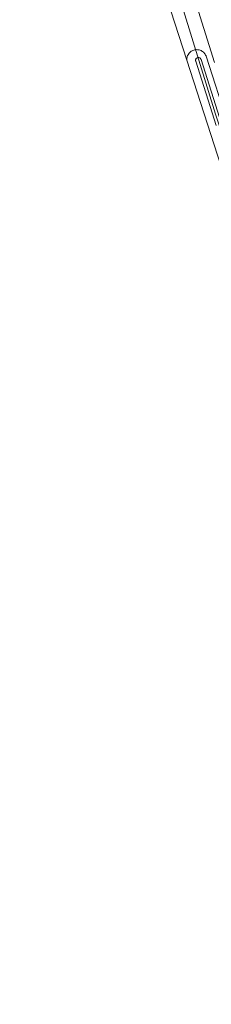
# Model space of a CAD drawing. Header units: metres. Extents: x 250001 to 257773, y 598992 to 609118.
# Tile 216 of 256: x 251410 to 251445, y 602855 to 603034. Entities that reach past the tile are written whole.
import ezdxf
from ezdxf.lldxf.tags import DXFTag

# ---------------------------------------------------------------- set-up
doc = ezdxf.new("R2010")
doc.units = ezdxf.units.M
for name, color, linetype, lineweight in [('B-WE-GR-BOUWLAND-GV', 252, 'Continuous', 13), ('B-WE-GR-GROENVOORZIENING-GV', 252, 'Continuous', 18), ('B-WE-KG-GRENS_PERCEEL-G', 150, 'KG-PERCEEL', 18), ('B-WE-OG-WATER_SLOOT-GV', 252, 'Continuous', 18), ('B-WE-VH-VERHARDING_GESLOTEN-GV', 252, 'Continuous', 18), ('X-XX-AL-REFERENTIE-G', 7, 'Continuous', 18)]:
    doc.layers.add(name, color=color, linetype=linetype, lineweight=lineweight)
doc.styles.get("Standard").update_dxf_attribs({"font": 'NLCS-ISO.ttf'})
tags = doc.linetypes.add('KG-PERCEEL', pattern='A,5.5,-2,["P",Standard,S=1.8,R=0,X=-0.5,Y=-0.9],-2,5.5,-2,[5,NLCS.SHX,S=0.75,R=0,X=0,Y=0],-2', length=19).pattern_tags.tags
tags[6] = DXFTag(74, 10)

# ---------------------------------------------------------------- blocks, each defined once
blk = doc.blocks.new('BS2021-132-Xref-KAD-20210617')
at = {"layer": 'B-WE-KG-GRENS_PERCEEL-G', "flags": 128}
blk.add_lwpolyline([(251410.043, 603129.849), (251421.281, 603093.937), (251429.781, 603066.562), (251436.843, 603044.187), (251439.828, 603036), (251445.656, 603017.187), (251448.171, 603009.562), (251451.093, 603000), (251476.911, 602917.847)], dxfattribs=at)
blk = doc.blocks.new('BS2021-132-Xref-BGT-GRIJS-20210617-aangepast')
at = {"layer": 'B-WE-GR-BOUWLAND-GV', "flags": 128}
blk.add_lwpolyline([(251447.506, 602824.216), (251459.224, 602858.093), (251471.865, 602896.915), (251475.395, 602908.843), (251476.399, 602914.721), (251475.968, 602916.212), (251473.83, 602921.824), (251473.673, 602921.878), (251473.495, 602921.956), (251473.324, 602922.048), (251473.162, 602922.154), (251473.008, 602922.273), (251472.865, 602922.404), (251472.777, 602922.497), (251470.803, 602930.72), (251468.939, 602937.57), (251461.684, 602961.172), (251449.124, 603000), (251440.398, 603026.975), (251437.492, 603035.961)], dxfattribs=at)
at = {"layer": 'B-WE-GR-GROENVOORZIENING-GV', "flags": 128}
for points in [[(251437.492, 603035.961), (251440.398, 603026.975), (251440.43, 603027.345), (251440.461, 603027.512), (251440.508, 603027.676), (251440.569, 603027.834), (251440.646, 603027.986), (251440.839, 603028.266), (251440.955, 603028.391), (251441.082, 603028.504), (251441.219, 603028.605), (251441.365, 603028.692), (251441.518, 603028.766), (251441.678, 603028.825), (251441.842, 603028.868), (251442.01, 603028.896), (251442.179, 603028.909), (251442.35, 603028.905), (251442.519, 603028.885), (251442.685, 603028.849), (251442.847, 603028.798), (251443.004, 603028.732), (251443.154, 603028.651), (251443.295, 603028.557), (251443.427, 603028.45), (251443.549, 603028.331), (251443.659, 603028.201), (251443.756, 603028.061), (251443.839, 603027.913), (251443.909, 603027.758), (251443.917, 603027.737), (251447.902, 603015.488)], [(251445.432, 603026.555), (251435.467, 603058.534)]]:
    blk.add_lwpolyline(points, dxfattribs=at)
at = {"layer": 'B-WE-OG-WATER_SLOOT-GV', "flags": 128}
for points in [[(251447.902, 603015.488), (251443.917, 603027.737), (251443.909, 603027.758), (251443.839, 603027.913), (251443.756, 603028.061), (251443.659, 603028.201), (251443.549, 603028.331), (251443.427, 603028.45), (251443.295, 603028.557), (251443.154, 603028.651), (251443.004, 603028.732), (251442.847, 603028.798), (251442.685, 603028.849), (251442.519, 603028.885), (251442.35, 603028.905), (251442.179, 603028.909), (251442.01, 603028.896), (251441.842, 603028.868), (251441.678, 603028.825), (251441.518, 603028.766), (251441.365, 603028.692), (251441.219, 603028.605), (251441.082, 603028.504), (251440.955, 603028.391), (251440.839, 603028.266), (251440.646, 603027.986), (251440.569, 603027.834), (251440.508, 603027.676), (251440.461, 603027.512), (251440.43, 603027.345), (251440.398, 603026.975), (251449.124, 603000)], [(251445.765, 603015.142), (251442.047, 603026.799), (251442.023, 603026.885), (251442.015, 603026.974), (251442.023, 603027.063), (251442.047, 603027.149), (251442.085, 603027.23), (251442.138, 603027.302), (251442.202, 603027.365), (251442.277, 603027.414), (251442.359, 603027.45), (251442.446, 603027.47), (251442.535, 603027.475), (251442.624, 603027.463), (251442.709, 603027.436), (251442.788, 603027.394), (251442.858, 603027.339), (251442.918, 603027.273), (251442.964, 603027.196), (251442.997, 603027.113), (251442.999, 603027.103), (251446.717, 603015.446)], [(251446.717, 603015.446), (251442.999, 603027.103), (251442.997, 603027.113), (251442.964, 603027.196), (251442.918, 603027.273), (251442.858, 603027.339), (251442.788, 603027.394), (251442.709, 603027.436), (251442.624, 603027.463), (251442.535, 603027.475), (251442.446, 603027.47), (251442.359, 603027.45), (251442.277, 603027.414), (251442.202, 603027.365), (251442.138, 603027.302), (251442.085, 603027.23), (251442.047, 603027.149), (251442.023, 603027.063), (251442.015, 603026.974), (251442.023, 603026.885), (251442.047, 603026.799), (251445.765, 603015.142)]]:
    blk.add_lwpolyline(points, dxfattribs=at)
at = {"layer": 'B-WE-VH-VERHARDING_GESLOTEN-GV', "flags": 128}
blk.add_lwpolyline([(251435.467, 603058.534), (251445.432, 603026.555)], dxfattribs=at)

msp = doc.modelspace()

# ---------------------------------------------------------------- block references
at = {"layer": 'X-XX-AL-REFERENTIE-G'}
for name in ['BS2021-132-Xref-BGT-GRIJS-20210617-aangepast', 'BS2021-132-Xref-KAD-20210617']:
    msp.add_blockref(name, (0, 0), dxfattribs=at)

doc.saveas('drawing.dxf')
